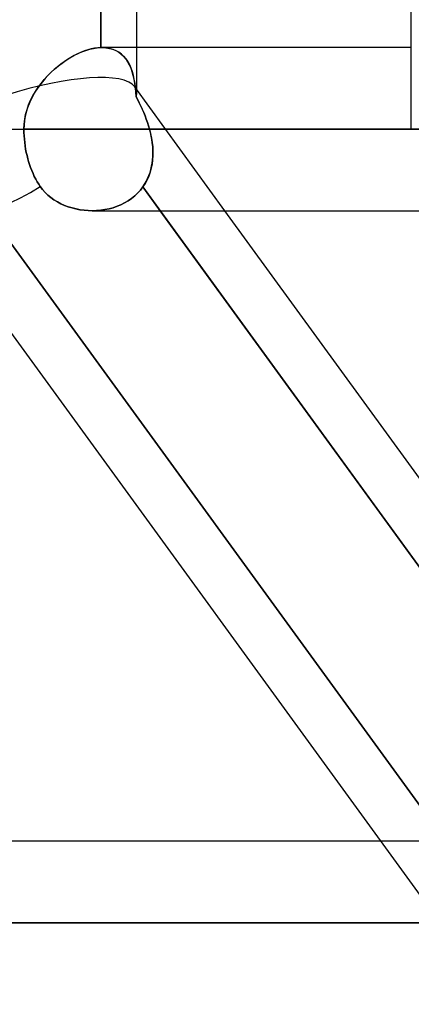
# Model space of a CAD drawing. Header units: millimetres. Extents: x -288 to 288, y -123 to 100.
# Tile 5 of 76: x -179.31 to -173.89, y -43.43 to -29.79. Entities that reach past the tile are written whole.
import ezdxf

# ---------------------------------------------------------------- set-up
doc = ezdxf.new("R2010")
doc.units = ezdxf.units.MM
doc.layers.add('MAIN-1', color=7, linetype='Continuous')
doc.layers.add('MAIN-2', color=7, linetype='Continuous')

msp = doc.modelspace()

# ---------------------------------------------------------------- linework, layer by layer
at = {"layer": 'MAIN-1'}
for p, q in [((-173.886, -31.305), (-173.886, -2.543)), ((-178.184, -30.175), (-178.184, -21.435)), ((-177.687, -30.175), (-177.687, -21.435)), ((-178.612, -30.316), (-178.557, -30.285)), ((-178.557, -30.285), (-178.502, -30.258)), ((-178.502, -30.258), (-178.447, -30.234)), ((-178.447, -30.234), (-178.392, -30.214)), ((-178.392, -30.214), (-178.338, -30.198)), ((-178.338, -30.198), (-178.285, -30.187)), ((-178.285, -30.187), (-178.234, -30.179)), ((-178.234, -30.179), (-178.184, -30.175)), ((-178.184, -30.175), (-178.181, -30.175)), ((-178.181, -30.175), (-178.178, -30.175)), ((-178.178, -30.175), (-178.176, -30.175)), ((-178.176, -30.175), (-178.173, -30.175)), ((-178.173, -30.175), (-178.17, -30.175)), ((-178.17, -30.175), (-178.168, -30.175)), ((-173.886, -30.175), (-178.168, -30.175)), ((-178.825, -30.471), (-178.773, -30.428)), ((-178.773, -30.428), (-178.72, -30.388)), ((-178.72, -30.388), (-178.666, -30.35)), ((-178.666, -30.35), (-178.612, -30.316)), ((-178.968, -30.616), (-178.923, -30.566)), ((-178.923, -30.566), (-178.874, -30.517)), ((-178.874, -30.517), (-178.825, -30.471)), ((-179.053, -30.725), (-179.012, -30.67)), ((-179.012, -30.67), (-178.968, -30.616)), ((-179.157, -30.905), (-179.126, -30.843)), ((-179.126, -30.843), (-179.091, -30.783)), ((-179.091, -30.783), (-179.053, -30.725)), ((-179.207, -31.034), (-179.185, -30.968)), ((-179.185, -30.968), (-179.157, -30.905)), ((-179.239, -31.167), (-179.226, -31.1)), ((-179.226, -31.1), (-179.207, -31.034)), ((-179.25, -31.305), (-179.247, -31.236)), ((-179.247, -31.236), (-179.239, -31.167)), ((-181.077, -31.305), (-179.25, -31.305)), ((-179.25, -31.305), (-173.886, -31.305)), ((-179.249, -31.35), (-179.25, -31.305)), ((-179.247, -31.395), (-179.249, -31.35)), ((-179.244, -31.442), (-179.247, -31.395)), ((-179.239, -31.489), (-179.244, -31.442)), ((-179.233, -31.536), (-179.239, -31.489)), ((-179.226, -31.582), (-179.233, -31.536)), ((-179.217, -31.628), (-179.226, -31.582)), ((-179.207, -31.672), (-179.217, -31.628)), ((-179.197, -31.714), (-179.207, -31.672)), ((-179.185, -31.755), (-179.197, -31.714)), ((-179.172, -31.796), (-179.185, -31.755)), ((-179.158, -31.837), (-179.172, -31.796)), ((-179.142, -31.879), (-179.158, -31.837)), ((-179.124, -31.919), (-179.142, -31.879)), ((-179.106, -31.959), (-179.124, -31.919)), ((-179.086, -31.997), (-179.106, -31.959)), ((-179.066, -32.033), (-179.086, -31.997)), ((-179.045, -32.068), (-179.066, -32.033)), ((-179.024, -32.1), (-179.045, -32.068)), ((-178.992, -32.142), (-179.024, -32.1)), ((-178.958, -32.182), (-178.992, -32.142)), ((-178.919, -32.218), (-178.958, -32.182)), ((-164.773, -54.301), (-180.754, -32.301)), ((-178.878, -32.253), (-178.919, -32.218)), ((-178.834, -32.284), (-178.878, -32.253)), ((-178.787, -32.313), (-178.834, -32.284)), ((-178.739, -32.339), (-178.787, -32.313)), ((-178.688, -32.361), (-178.739, -32.339)), ((-178.636, -32.381), (-178.688, -32.361)), ((-178.583, -32.397), (-178.636, -32.381)), ((-178.528, -32.411), (-178.583, -32.397)), ((-178.473, -32.421), (-178.528, -32.411)), ((-178.418, -32.429), (-178.473, -32.421)), ((-178.362, -32.433), (-178.418, -32.429)), ((-178.306, -32.435), (-178.362, -32.433)), ((-178.304, -32.435), (-173.465, -32.435)), ((-170.757, -41.529), (-177.363, -32.435)), ((-170.118, -41.175), (-176.467, -32.435)), ((-174.308, -41.175), (-237.3, -41.175)), ((-238.43, -42.305), (-173.487, -42.305))]:
    msp.add_line(p, q, dxfattribs=at)
msp.add_ellipse((-179.382, -31.305), major_axis=(-1.371, -0.996), ratio=0.506681, start_param=0, end_param=1.466187, dxfattribs=at)
at = {"layer": 'MAIN-2'}
for p, q in [((-178.184, -21.435), (-178.184, -30.175)), ((-178.553, -30.283), (-178.601, -30.31)), ((-178.505, -30.26), (-178.553, -30.283)), ((-178.458, -30.239), (-178.505, -30.26)), ((-178.41, -30.221), (-178.458, -30.239)), ((-178.363, -30.205), (-178.41, -30.221)), ((-178.317, -30.193), (-178.363, -30.205)), ((-178.271, -30.184), (-178.317, -30.193)), ((-178.227, -30.178), (-178.271, -30.184)), ((-178.184, -30.175), (-178.227, -30.178)), ((-178.181, -30.175), (-178.184, -30.175)), ((-178.178, -30.175), (-178.181, -30.175)), ((-178.176, -30.175), (-178.178, -30.175)), ((-178.173, -30.175), (-178.176, -30.175)), ((-178.17, -30.175), (-178.173, -30.175)), ((-178.167, -30.175), (-178.17, -30.175)), ((-178.168, -30.175), (-178.116, -30.178)), ((-178.115, -30.178), (-178.167, -30.175)), ((-178.116, -30.178), (-178.067, -30.185)), ((-178.065, -30.185), (-178.115, -30.178)), ((-178.067, -30.185), (-178.021, -30.198)), ((-178.018, -30.199), (-178.065, -30.185)), ((-178.021, -30.198), (-177.978, -30.215)), ((-177.975, -30.217), (-178.018, -30.199)), ((-177.978, -30.215), (-177.938, -30.237)), ((-177.935, -30.239), (-177.975, -30.217)), ((-177.938, -30.237), (-177.902, -30.264)), ((-177.899, -30.267), (-177.935, -30.239)), ((-177.902, -30.264), (-177.869, -30.295)), ((-177.866, -30.298), (-177.899, -30.267)), ((-177.869, -30.295), (-177.84, -30.329)), ((-177.687, -30.799), (-177.687, -30.175)), ((-178.741, -30.403), (-178.787, -30.439)), ((-178.695, -30.37), (-178.741, -30.403)), ((-178.648, -30.339), (-178.695, -30.37)), ((-178.601, -30.31), (-178.648, -30.339)), ((-177.836, -30.334), (-177.866, -30.298)), ((-177.84, -30.329), (-177.813, -30.368)), ((-177.81, -30.374), (-177.836, -30.334)), ((-177.813, -30.368), (-177.79, -30.41)), ((-177.787, -30.417), (-177.81, -30.374)), ((-177.79, -30.41), (-177.77, -30.455)), ((-177.767, -30.463), (-177.787, -30.417)), ((-178.916, -30.558), (-178.956, -30.602)), ((-178.874, -30.517), (-178.916, -30.558)), ((-178.831, -30.477), (-178.874, -30.517)), ((-178.787, -30.439), (-178.831, -30.477)), ((-177.77, -30.455), (-177.753, -30.504)), ((-177.75, -30.512), (-177.767, -30.463)), ((-177.753, -30.504), (-177.738, -30.555)), ((-177.736, -30.563), (-177.75, -30.512)), ((-177.738, -30.555), (-177.726, -30.61)), ((-177.724, -30.617), (-177.736, -30.563)), ((-179.031, -30.695), (-179.066, -30.744)), ((-178.994, -30.647), (-179.031, -30.695)), ((-178.956, -30.602), (-178.994, -30.647)), ((-177.726, -30.61), (-177.716, -30.667)), ((-177.715, -30.673), (-177.724, -30.617)), ((-177.716, -30.667), (-177.708, -30.727)), ((-177.707, -30.731), (-177.715, -30.673)), ((-179.098, -30.794), (-179.128, -30.846)), ((-179.066, -30.744), (-179.098, -30.794)), ((-176.467, -32.435), (-177.714, -30.718)), ((-177.708, -30.727), (-177.702, -30.79)), ((-177.701, -30.792), (-177.707, -30.731)), ((-177.702, -30.79), (-177.697, -30.855)), ((-177.697, -30.855), (-177.701, -30.792)), ((-179.179, -30.955), (-179.2, -31.011)), ((-179.155, -30.9), (-179.179, -30.955)), ((-179.128, -30.846), (-179.155, -30.9)), ((-177.674, -30.899), (-177.697, -30.855)), ((-177.697, -30.855), (-177.674, -30.898)), ((-177.674, -30.898), (-177.652, -30.941)), ((-177.652, -30.942), (-177.674, -30.899)), ((-177.652, -30.941), (-177.631, -30.985)), ((-177.63, -30.987), (-177.652, -30.942)), ((-179.218, -31.068), (-179.232, -31.127)), ((-179.2, -31.011), (-179.218, -31.068)), ((-177.631, -30.985), (-177.611, -31.029)), ((-177.61, -31.031), (-177.63, -30.987)), ((-177.611, -31.029), (-177.591, -31.074)), ((-177.59, -31.076), (-177.61, -31.031)), ((-177.591, -31.074), (-177.573, -31.119)), ((-177.572, -31.122), (-177.59, -31.076)), ((-179.248, -31.245), (-179.25, -31.305)), ((-179.242, -31.186), (-179.248, -31.245)), ((-179.232, -31.127), (-179.242, -31.186)), ((-177.573, -31.119), (-177.555, -31.165)), ((-177.555, -31.167), (-177.572, -31.122)), ((-177.555, -31.165), (-177.539, -31.211)), ((-177.539, -31.213), (-177.555, -31.167)), ((-177.539, -31.211), (-177.524, -31.258)), ((-177.524, -31.259), (-177.539, -31.213)), ((-181.077, -31.305), (-179.25, -31.305)), ((-179.25, -31.305), (-179.249, -31.35)), ((-173.881, -31.305), (-179.25, -31.305)), ((-179.249, -31.35), (-179.247, -31.395)), ((-177.524, -31.258), (-177.511, -31.305)), ((-177.511, -31.305), (-177.524, -31.259)), ((-177.511, -31.305), (-177.495, -31.366)), ((-172.428, -31.305), (-177.511, -31.305)), ((-177.511, -31.305), (-172.428, -31.305)), ((-177.499, -31.353), (-177.511, -31.305)), ((-177.488, -31.4), (-177.499, -31.353)), ((-177.495, -31.366), (-177.483, -31.428)), ((-179.247, -31.395), (-179.244, -31.442)), ((-179.244, -31.442), (-179.239, -31.489)), ((-179.239, -31.489), (-179.233, -31.536)), ((-177.479, -31.448), (-177.488, -31.4)), ((-177.483, -31.428), (-177.473, -31.489)), ((-177.472, -31.496), (-177.479, -31.448)), ((-177.473, -31.489), (-177.467, -31.55)), ((-177.467, -31.543), (-177.472, -31.496)), ((-179.233, -31.536), (-179.226, -31.582)), ((-179.226, -31.582), (-179.217, -31.628)), ((-179.217, -31.628), (-179.207, -31.672)), ((-177.464, -31.59), (-177.467, -31.543)), ((-177.467, -31.55), (-177.464, -31.611)), ((-177.465, -31.684), (-177.464, -31.637)), ((-177.464, -31.637), (-177.464, -31.59)), ((-177.464, -31.611), (-177.464, -31.671)), ((-179.207, -31.672), (-179.197, -31.714)), ((-179.197, -31.714), (-179.185, -31.755)), ((-179.185, -31.755), (-179.172, -31.796)), ((-179.172, -31.796), (-179.158, -31.837)), ((-177.476, -31.789), (-177.487, -31.846)), ((-177.482, -31.82), (-177.474, -31.776)), ((-177.468, -31.73), (-177.476, -31.789)), ((-177.474, -31.776), (-177.468, -31.73)), ((-177.464, -31.671), (-177.468, -31.73)), ((-177.468, -31.73), (-177.465, -31.684)), ((-179.158, -31.837), (-179.142, -31.879)), ((-179.142, -31.879), (-179.124, -31.919)), ((-179.124, -31.919), (-179.106, -31.959)), ((-177.503, -31.901), (-177.522, -31.955)), ((-177.519, -31.949), (-177.504, -31.907)), ((-177.504, -31.907), (-177.492, -31.864)), ((-177.487, -31.846), (-177.503, -31.901)), ((-177.492, -31.864), (-177.482, -31.82)), ((-179.106, -31.959), (-179.086, -31.997)), ((-179.086, -31.997), (-179.066, -32.033)), ((-179.066, -32.033), (-179.045, -32.068)), ((-179.045, -32.068), (-179.024, -32.1)), ((-177.572, -32.057), (-177.603, -32.105)), ((-177.603, -32.105), (-177.579, -32.068)), ((-177.579, -32.068), (-177.557, -32.03)), ((-177.545, -32.007), (-177.572, -32.057)), ((-177.557, -32.03), (-177.537, -31.99)), ((-177.522, -31.955), (-177.545, -32.007)), ((-177.537, -31.99), (-177.519, -31.949)), ((-173.127, -41.566), (-179.976, -32.138)), ((-179.976, -32.138), (-173.127, -41.566)), ((-179.024, -32.1), (-178.992, -32.142)), ((-178.992, -32.142), (-178.957, -32.182)), ((-178.957, -32.182), (-178.919, -32.219)), ((-177.675, -32.191), (-177.715, -32.229)), ((-177.715, -32.229), (-177.675, -32.191)), ((-177.637, -32.149), (-177.675, -32.191)), ((-177.675, -32.191), (-177.637, -32.149)), ((-177.603, -32.105), (-177.637, -32.149)), ((-177.637, -32.149), (-177.603, -32.105)), ((-177.603, -32.105), (-170.757, -41.529)), ((-177.363, -32.435), (-177.603, -32.105)), ((-178.919, -32.219), (-178.878, -32.253)), ((-178.878, -32.253), (-178.834, -32.284)), ((-178.834, -32.284), (-178.787, -32.313)), ((-178.787, -32.313), (-178.739, -32.339)), ((-178.739, -32.339), (-178.688, -32.361)), ((-177.856, -32.326), (-177.907, -32.352)), ((-177.907, -32.352), (-177.856, -32.326)), ((-177.806, -32.297), (-177.856, -32.326)), ((-177.856, -32.326), (-177.806, -32.297)), ((-177.759, -32.265), (-177.806, -32.297)), ((-177.806, -32.297), (-177.76, -32.265)), ((-177.76, -32.265), (-177.715, -32.229)), ((-177.715, -32.229), (-177.759, -32.265)), ((-178.688, -32.361), (-178.636, -32.381)), ((-178.636, -32.381), (-178.583, -32.397)), ((-178.583, -32.397), (-178.529, -32.411)), ((-178.529, -32.411), (-178.474, -32.421)), ((-178.474, -32.421), (-178.418, -32.429)), ((-178.418, -32.429), (-178.362, -32.433)), ((-178.362, -32.433), (-178.306, -32.435)), ((-178.246, -32.433), (-178.306, -32.435)), ((-178.306, -32.435), (-178.246, -32.433)), ((-178.187, -32.428), (-178.246, -32.433)), ((-178.246, -32.433), (-178.187, -32.428)), ((-178.129, -32.42), (-178.187, -32.428)), ((-178.187, -32.428), (-178.129, -32.42)), ((-178.071, -32.408), (-178.129, -32.42)), ((-178.129, -32.42), (-178.071, -32.408)), ((-178.015, -32.393), (-178.071, -32.408)), ((-178.071, -32.408), (-178.015, -32.393)), ((-177.96, -32.374), (-178.015, -32.393)), ((-178.015, -32.393), (-177.96, -32.374)), ((-177.907, -32.352), (-177.96, -32.374)), ((-177.96, -32.374), (-177.907, -32.352)), ((-172.356, -41.175), (-174.308, -41.175)), ((-173.21, -42.305), (-238.43, -42.305)), ((-171.565, -42.305), (-236.17, -42.305)), ((-236.17, -42.305), (-171.565, -42.305))]:
    msp.add_line(p, q, dxfattribs=at)
for major_axis, ratio, start_param, end_param in [((1.688, 0.549), 0.272097, 0.087671, 1.553931), ((1.688, 0.549), 0.272097, 0.087671, 1.553931), ((1.688, 0.549), 0.272097, -0.091126, 0.087671), ((1.688, 0.549), 0.272097, -0.091126, 0.087671), ((1.688, 0.549), 0.272097, -0.193929, -0.091126), ((1.688, 0.549), 0.272097, -0.193929, -0.091126), ((-1.371, -0.996), 0.506681, 0, 1.466187)]:
    msp.add_ellipse((-179.382, -31.305), major_axis=major_axis, ratio=ratio, start_param=start_param, end_param=end_param, dxfattribs=at)

doc.saveas('drawing.dxf')
